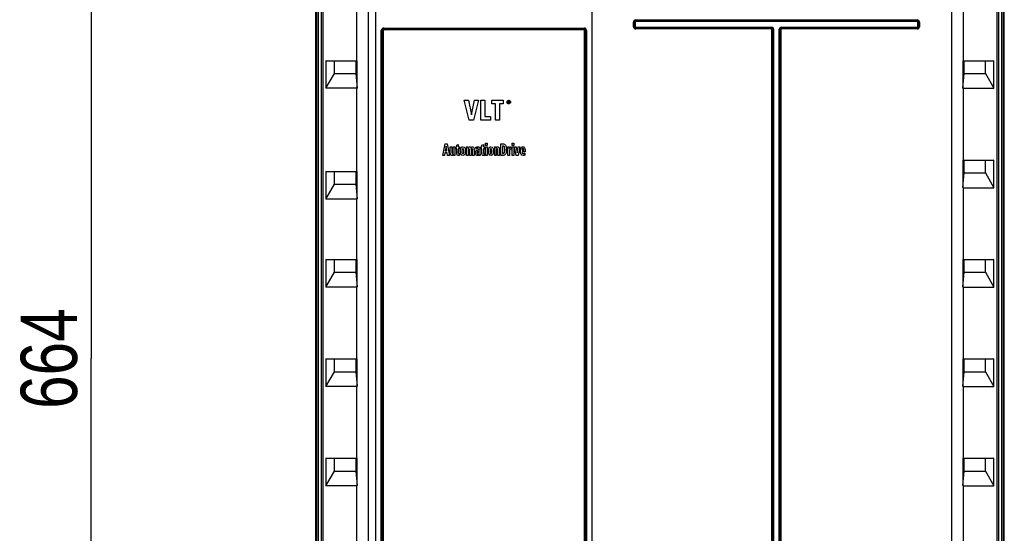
# Model space of a CAD drawing. Header units: inches. Extents: x 0 to 117, y 0 to 83.
# Tile 3 of 66: x 15 to 28, y 38 to 45. Entities that reach past the tile are written whole.
import ezdxf

# ---------------------------------------------------------------- set-up
doc = ezdxf.new("R2010")
doc.units = ezdxf.units.IN
doc.header["$LTSCALE"] = 6.431102
doc.header["$MEASUREMENT"] = 0
doc.layers.get('0').update_dxf_attribs({"linetype": 'CONTINUOUS'})
doc.styles.get("Standard").update_dxf_attribs({"font": 'txt', "width": 0.8})
doc.dimstyles.new('DIMSTYLE_2', dxfattribs={"dimtxt": 0.78125, "dimasz": 0.7, "dimexe": 0.18, "dimexo": 0.0625, "dimgap": 0.09, "dimtad": 1, "dimdec": 0, "dimzin": 4, "dimdsep": 46, "dimtxsty": 'STANDARD', "dimblk": '_FILLED', "dimblk1": '_FILLED', "dimblk2": '_FILLED', "dimcen": 0.09, "dimadec": 0, "dimazin": 0, "dimtfac": 1, "dimtdec": 0, "dimtofl": 0, "dimtmove": 0, "dimatfit": 3, "dimldrblk": '_FILLED', "dimfxl": 1, "dimtolj": 1, "dimtzin": 4, "dimarcsym": 0})

# ---------------------------------------------------------------- blocks, each defined once
blk = doc.blocks.new('_FILLED')
at = {"color": 0, "linetype": 'BYBLOCK'}
blk.add_solid([(0, 0), (-1, 0.143), (-1, -0.143)], dxfattribs=at)
blk = doc.blocks.new('*D10')
at = {"color": 7, "linetype": 'CONTINUOUS'}
for p, q in [((18.499, 53.366), (15.339, 53.366)), ((15.714, 53.366), (15.714, 40.289)), ((19.765, 53.366), (19.159, 53.366)), ((15.714, 27.212), (15.714, 40.289)), ((18.79, 27.212), (15.339, 27.212))]:
    blk.add_line(p, q, dxfattribs=at)
at = {"color": 7, "linetype": 'CONTINUOUS', "xscale": 0.7, "yscale": 0.7, "zscale": 0.7}
for p, rotation in [((15.714, 53.366), 90), ((15.714, 27.212), 270)]:
    blk.add_blockref('_FILLED', p, dxfattribs=dict(at, rotation=rotation))
at = {"color": 7, "linetype": 'CONTINUOUS', "insert": (14.738, 40.289), "char_height": 0.7812, "width": 1.875, "attachment_point": 2, "rotation": 90, "line_spacing_factor": 0.9}
blk.add_mtext('664', dxfattribs=at)

msp = doc.modelspace()

# ---------------------------------------------------------------- linework, layer by layer
at = {"color": 7, "linetype": 'CONTINUOUS'}
for p, q in [((18.827, 52.682), (18.827, 27.487)), ((28.374, 27.487), (28.374, 52.682)), ((19.554, 52.502), (19.554, 27.424)), ((27.646, 27.424), (27.646, 52.502)), ((19.663, 27.581), (19.663, 52.345)), ((22.656, 52.345), (22.656, 27.581)), ((18.842, 28.846), (18.842, 51.49)), ((18.862, 51.49), (18.862, 28.846)), ((18.906, 28.846), (18.906, 51.49)), ((18.926, 51.49), (18.926, 28.846)), ((28.275, 28.84), (28.275, 51.49)), ((28.295, 51.49), (28.295, 28.84)), ((28.339, 28.84), (28.339, 51.49)), ((28.358, 51.49), (28.358, 28.84)), ((19.398, 44.419), (19.398, 45.416)), ((27.803, 45.416), (27.803, 44.419)), ((23.232, 44.893), (23.232, 44.956)), ((23.256, 44.956), (23.232, 44.956)), ((23.243, 44.956), (23.243, 44.893)), ((23.256, 44.956), (23.256, 44.893)), ((23.264, 44.988), (23.264, 44.964)), ((23.264, 44.988), (27.165, 44.988)), ((27.165, 44.977), (23.264, 44.977)), ((27.165, 44.964), (23.264, 44.964)), ((27.165, 44.964), (27.165, 44.988)), ((27.173, 44.893), (27.173, 44.956)), ((27.197, 44.956), (27.173, 44.956)), ((27.186, 44.893), (27.186, 44.956)), ((27.197, 44.956), (27.197, 44.893)), ((19.737, 28.046), (19.737, 44.84)), ((19.763, 44.84), (19.737, 44.84)), ((19.75, 44.84), (19.75, 28.046)), ((19.763, 44.84), (19.763, 28.046)), ((19.771, 44.874), (22.548, 44.874)), ((22.547, 44.862), (19.772, 44.862)), ((22.546, 44.849), (19.773, 44.849)), ((22.556, 28.046), (22.556, 44.84)), ((22.582, 44.84), (22.556, 44.84)), ((22.569, 28.046), (22.569, 44.84)), ((22.582, 44.84), (22.582, 28.046)), ((23.232, 44.893), (23.256, 44.893)), ((23.264, 44.885), (23.264, 44.862)), ((23.264, 44.885), (25.148, 44.885)), ((23.264, 44.873), (25.148, 44.873)), ((25.148, 44.862), (23.264, 44.862)), ((25.148, 44.862), (25.148, 44.885)), ((25.152, 28.047), (25.152, 44.858)), ((25.175, 44.858), (25.152, 44.858)), ((25.163, 44.858), (25.163, 28.047)), ((25.175, 44.858), (25.175, 28.047)), ((25.254, 28.047), (25.254, 44.858)), ((25.278, 44.858), (25.254, 44.858)), ((25.267, 28.047), (25.267, 44.858)), ((25.278, 44.858), (25.278, 28.047)), ((25.282, 44.885), (25.282, 44.862)), ((25.282, 44.885), (27.165, 44.885)), ((25.282, 44.873), (27.165, 44.873)), ((27.165, 44.862), (25.282, 44.862)), ((27.165, 44.862), (27.165, 44.885)), ((27.173, 44.893), (27.197, 44.893)), ((18.97, 44.419), (18.97, 44.038)), ((18.97, 44.419), (19.398, 44.419)), ((19.086, 44.417), (18.97, 44.419)), ((19.086, 44.242), (19.086, 44.417)), ((19.382, 44.417), (19.086, 44.417)), ((19.402, 44.419), (19.382, 44.417)), ((19.382, 44.417), (19.382, 44.242)), ((19.398, 44.419), (19.402, 44.419)), ((19.402, 44.04), (19.402, 44.419)), ((27.799, 44.419), (27.799, 44.04)), ((27.819, 44.417), (27.799, 44.419)), ((27.799, 44.419), (27.802, 44.419)), ((27.803, 44.419), (28.231, 44.419)), ((27.819, 44.242), (27.819, 44.417)), ((28.114, 44.417), (27.819, 44.417)), ((28.231, 44.419), (28.114, 44.417)), ((28.114, 44.242), (28.114, 44.417)), ((28.231, 44.038), (28.231, 44.419)), ((18.97, 44.038), (19.086, 44.242)), ((19.086, 44.242), (19.382, 44.242)), ((19.382, 44.242), (19.402, 44.04)), ((27.799, 44.04), (27.819, 44.242)), ((27.819, 44.242), (28.114, 44.242)), ((28.114, 44.242), (28.231, 44.038)), ((19.398, 44.038), (18.97, 44.038)), ((19.398, 42.884), (19.398, 44.038)), ((27.803, 44.038), (28.231, 44.038)), ((27.803, 44.038), (27.803, 43.041)), ((20.956, 43.597), (20.887, 43.872)), ((20.887, 43.872), (20.946, 43.872)), ((20.946, 43.872), (20.987, 43.671)), ((20.987, 43.671), (21.03, 43.872)), ((21.086, 43.872), (21.015, 43.597)), ((21.03, 43.872), (21.086, 43.872)), ((21.118, 43.597), (21.118, 43.872)), ((21.118, 43.872), (21.173, 43.872)), ((21.173, 43.872), (21.173, 43.646)), ((21.268, 43.822), (21.268, 43.872)), ((21.268, 43.872), (21.425, 43.872)), ((21.319, 43.822), (21.268, 43.822)), ((21.319, 43.597), (21.319, 43.822)), ((21.374, 43.822), (21.374, 43.597)), ((21.425, 43.822), (21.374, 43.822)), ((21.425, 43.872), (21.425, 43.822)), ((21.495, 43.835), (21.495, 43.861)), ((21.495, 43.861), (21.504, 43.861)), ((21.499, 43.835), (21.495, 43.835)), ((21.499, 43.857), (21.499, 43.849)), ((21.504, 43.857), (21.499, 43.857)), ((21.499, 43.849), (21.504, 43.849)), ((21.499, 43.845), (21.499, 43.835)), ((21.503, 43.845), (21.499, 43.845)), ((21.507, 43.835), (21.503, 43.845)), ((21.512, 43.835), (21.507, 43.835)), ((21.508, 43.846), (21.512, 43.835)), ((21.015, 43.597), (20.956, 43.597)), ((21.25, 43.597), (21.118, 43.597)), ((21.173, 43.646), (21.25, 43.646)), ((21.25, 43.646), (21.25, 43.597)), ((21.374, 43.597), (21.319, 43.597)), ((21.182, 43.246), (21.182, 43.278)), ((21.182, 43.278), (21.205, 43.278)), ((21.205, 43.278), (21.205, 43.246)), ((21.55, 43.246), (21.55, 43.278)), ((21.55, 43.278), (21.573, 43.278)), ((21.573, 43.278), (21.573, 43.246)), ((20.589, 43.108), (20.622, 43.266)), ((20.618, 43.143), (20.612, 43.108)), ((20.65, 43.143), (20.618, 43.143)), ((20.622, 43.266), (20.648, 43.266)), ((20.635, 43.236), (20.623, 43.17)), ((20.623, 43.17), (20.645, 43.17)), ((20.645, 43.17), (20.635, 43.236)), ((20.648, 43.266), (20.681, 43.108)), ((20.656, 43.108), (20.65, 43.143)), ((20.693, 43.149), (20.693, 43.226)), ((20.693, 43.226), (20.715, 43.226)), ((20.715, 43.226), (20.715, 43.153)), ((20.735, 43.16), (20.735, 43.226)), ((20.735, 43.226), (20.758, 43.226)), ((20.758, 43.226), (20.758, 43.133)), ((20.77, 43.201), (20.77, 43.226)), ((20.77, 43.226), (20.782, 43.226)), ((20.782, 43.201), (20.77, 43.201)), ((20.782, 43.25), (20.805, 43.261)), ((20.782, 43.226), (20.782, 43.25)), ((20.782, 43.141), (20.782, 43.201)), ((20.805, 43.261), (20.805, 43.226)), ((20.805, 43.226), (20.819, 43.226)), ((20.805, 43.201), (20.805, 43.147)), ((20.819, 43.201), (20.805, 43.201)), ((20.819, 43.226), (20.819, 43.201)), ((20.82, 43.135), (20.82, 43.11)), ((20.917, 43.226), (20.939, 43.226)), ((20.918, 43.108), (20.918, 43.201)), ((20.94, 43.174), (20.94, 43.108)), ((20.96, 43.108), (20.96, 43.181)), ((20.983, 43.183), (20.983, 43.108)), ((21.002, 43.108), (21.002, 43.181)), ((21.025, 43.185), (21.025, 43.108)), ((21.041, 43.135), (21.04, 43.142)), ((21.049, 43.22), (21.054, 43.223)), ((21.05, 43.194), (21.049, 43.22)), ((21.054, 43.223), (21.06, 43.225)), ((21.066, 43.204), (21.061, 43.203)), ((21.071, 43.204), (21.066, 43.204)), ((21.074, 43.204), (21.071, 43.204)), ((21.085, 43.165), (21.077, 43.165)), ((21.078, 43.182), (21.085, 43.182)), ((21.085, 43.158), (21.085, 43.165)), ((21.105, 43.196), (21.105, 43.188)), ((21.105, 43.184), (21.105, 43.141)), ((21.118, 43.201), (21.118, 43.226)), ((21.118, 43.226), (21.131, 43.226)), ((21.13, 43.201), (21.118, 43.201)), ((21.13, 43.141), (21.13, 43.201)), ((21.131, 43.25), (21.153, 43.261)), ((21.131, 43.226), (21.131, 43.25)), ((21.153, 43.261), (21.153, 43.226)), ((21.153, 43.226), (21.168, 43.226)), ((21.153, 43.201), (21.153, 43.147)), ((21.168, 43.201), (21.153, 43.201)), ((21.168, 43.226), (21.168, 43.201)), ((21.168, 43.135), (21.168, 43.11)), ((21.205, 43.246), (21.182, 43.246)), ((21.182, 43.108), (21.182, 43.226)), ((21.182, 43.226), (21.205, 43.226)), ((21.205, 43.226), (21.205, 43.108)), ((21.308, 43.226), (21.33, 43.226)), ((21.309, 43.108), (21.309, 43.201)), ((21.331, 43.174), (21.331, 43.108)), ((21.352, 43.108), (21.352, 43.181)), ((21.374, 43.185), (21.374, 43.108)), ((21.393, 43.108), (21.393, 43.266)), ((21.393, 43.266), (21.429, 43.266)), ((21.417, 43.238), (21.417, 43.136)), ((21.423, 43.238), (21.417, 43.238)), ((21.417, 43.136), (21.424, 43.136)), ((21.491, 43.226), (21.511, 43.226)), ((21.491, 43.213), (21.491, 43.226)), ((21.491, 43.108), (21.491, 43.201)), ((21.511, 43.226), (21.512, 43.205)), ((21.512, 43.205), (21.516, 43.214)), ((21.514, 43.161), (21.514, 43.108)), ((21.533, 43.228), (21.537, 43.228)), ((21.537, 43.228), (21.537, 43.195)), ((21.573, 43.246), (21.55, 43.246)), ((21.55, 43.108), (21.55, 43.226)), ((21.55, 43.226), (21.573, 43.226)), ((21.573, 43.226), (21.573, 43.108)), ((21.607, 43.108), (21.583, 43.226)), ((21.583, 43.226), (21.607, 43.226)), ((21.607, 43.226), (21.621, 43.142)), ((21.621, 43.142), (21.635, 43.226)), ((21.657, 43.226), (21.634, 43.108)), ((21.635, 43.226), (21.657, 43.226)), ((21.688, 43.184), (21.688, 43.177)), ((21.688, 43.177), (21.712, 43.177)), ((21.732, 43.158), (21.688, 43.158)), ((21.728, 43.14), (21.728, 43.113)), ((21.732, 43.166), (21.732, 43.158)), ((20.612, 43.108), (20.589, 43.108)), ((20.681, 43.108), (20.656, 43.108)), ((20.759, 43.108), (20.737, 43.108)), ((20.758, 43.133), (20.758, 43.113)), ((20.758, 43.113), (20.759, 43.108)), ((20.811, 43.107), (20.804, 43.107)), ((20.94, 43.108), (20.918, 43.108)), ((20.983, 43.108), (20.96, 43.108)), ((21.025, 43.108), (21.002, 43.108)), ((21.085, 43.108), (21.085, 43.125)), ((21.106, 43.108), (21.085, 43.108)), ((21.205, 43.108), (21.182, 43.108)), ((21.331, 43.108), (21.309, 43.108)), ((21.374, 43.108), (21.352, 43.108)), ((21.426, 43.108), (21.393, 43.108)), ((21.514, 43.108), (21.491, 43.108)), ((21.573, 43.108), (21.55, 43.108)), ((21.634, 43.108), (21.607, 43.108)), ((27.819, 43.039), (27.799, 43.041)), ((27.799, 43.041), (27.799, 42.662)), ((27.799, 43.041), (27.802, 43.041)), ((27.803, 43.041), (28.231, 43.041)), ((28.114, 43.039), (27.819, 43.039)), ((27.819, 42.864), (27.819, 43.039)), ((28.231, 43.041), (28.114, 43.039)), ((28.114, 42.864), (28.114, 43.039)), ((28.231, 42.66), (28.231, 43.041)), ((18.97, 42.884), (18.97, 42.502)), ((18.97, 42.884), (19.398, 42.884)), ((19.086, 42.882), (18.97, 42.884)), ((19.086, 42.707), (19.086, 42.882)), ((19.382, 42.882), (19.086, 42.882)), ((19.402, 42.884), (19.382, 42.882)), ((19.382, 42.882), (19.382, 42.707)), ((19.398, 42.884), (19.402, 42.884)), ((19.402, 42.504), (19.402, 42.884)), ((27.799, 42.662), (27.819, 42.864)), ((27.819, 42.864), (28.114, 42.864)), ((28.114, 42.864), (28.231, 42.66)), ((18.97, 42.502), (19.086, 42.707)), ((19.086, 42.707), (19.382, 42.707)), ((19.382, 42.707), (19.402, 42.504)), ((27.803, 42.66), (28.231, 42.66)), ((27.803, 42.66), (27.803, 41.663)), ((19.398, 42.502), (18.97, 42.502)), ((19.398, 41.663), (19.398, 42.502)), ((18.97, 41.663), (18.97, 41.282)), ((18.97, 41.663), (19.398, 41.663)), ((19.086, 41.661), (18.97, 41.663)), ((19.086, 41.486), (19.086, 41.661)), ((19.382, 41.661), (19.086, 41.661)), ((19.402, 41.663), (19.382, 41.661)), ((19.382, 41.661), (19.382, 41.486)), ((19.398, 41.663), (19.402, 41.663)), ((19.402, 41.284), (19.402, 41.663)), ((27.819, 41.661), (27.799, 41.663)), ((27.799, 41.663), (27.799, 41.284)), ((27.799, 41.663), (27.802, 41.663)), ((27.803, 41.663), (28.231, 41.663)), ((28.114, 41.661), (27.819, 41.661)), ((27.819, 41.486), (27.819, 41.661)), ((28.231, 41.663), (28.114, 41.661)), ((28.114, 41.486), (28.114, 41.661)), ((28.231, 41.282), (28.231, 41.663)), ((18.97, 41.282), (19.086, 41.486)), ((19.086, 41.486), (19.382, 41.486)), ((19.382, 41.486), (19.402, 41.284)), ((27.799, 41.284), (27.819, 41.486)), ((27.819, 41.486), (28.114, 41.486)), ((28.114, 41.486), (28.231, 41.282)), ((19.398, 41.282), (18.97, 41.282)), ((19.398, 40.285), (19.398, 41.282)), ((27.803, 41.282), (28.231, 41.282)), ((27.803, 41.282), (27.803, 40.285)), ((18.97, 40.285), (18.97, 39.904)), ((18.97, 40.285), (19.398, 40.285)), ((19.086, 40.283), (18.97, 40.285)), ((19.086, 40.108), (19.086, 40.283)), ((19.382, 40.283), (19.086, 40.283)), ((19.402, 40.285), (19.382, 40.283)), ((19.382, 40.283), (19.382, 40.108)), ((19.398, 40.285), (19.402, 40.285)), ((19.402, 39.906), (19.402, 40.285)), ((27.819, 40.283), (27.799, 40.285)), ((27.799, 40.285), (27.799, 39.906)), ((27.799, 40.285), (27.802, 40.285)), ((27.803, 40.285), (28.231, 40.285)), ((28.114, 40.283), (27.819, 40.283)), ((27.819, 40.108), (27.819, 40.283)), ((28.231, 40.285), (28.114, 40.283)), ((28.114, 40.108), (28.114, 40.283)), ((28.231, 39.904), (28.231, 40.285)), ((18.97, 39.904), (19.086, 40.108)), ((19.086, 40.108), (19.382, 40.108)), ((19.382, 40.108), (19.402, 39.906)), ((27.799, 39.906), (27.819, 40.108)), ((27.819, 40.108), (28.114, 40.108)), ((28.114, 40.108), (28.231, 39.904)), ((19.398, 39.904), (18.97, 39.904)), ((19.398, 38.908), (19.398, 39.904)), ((27.803, 39.904), (28.231, 39.904)), ((27.803, 39.904), (27.803, 38.908)), ((18.97, 38.908), (18.97, 38.526)), ((18.97, 38.908), (19.398, 38.908)), ((19.086, 38.905), (18.97, 38.908)), ((19.086, 38.73), (19.086, 38.905)), ((19.382, 38.905), (19.086, 38.905)), ((19.402, 38.908), (19.382, 38.905)), ((19.382, 38.905), (19.382, 38.73)), ((19.398, 38.908), (19.402, 38.907)), ((19.402, 38.528), (19.402, 38.908)), ((27.819, 38.905), (27.799, 38.908)), ((27.799, 38.908), (27.799, 38.528)), ((27.799, 38.908), (27.802, 38.908)), ((27.803, 38.908), (28.231, 38.908)), ((28.114, 38.905), (27.819, 38.905)), ((27.819, 38.73), (27.819, 38.905)), ((28.231, 38.908), (28.114, 38.905)), ((28.114, 38.73), (28.114, 38.905)), ((28.231, 38.526), (28.231, 38.908)), ((18.97, 38.526), (19.086, 38.73)), ((19.086, 38.73), (19.382, 38.73)), ((19.382, 38.73), (19.402, 38.528)), ((27.799, 38.528), (27.819, 38.73)), ((27.819, 38.73), (28.114, 38.73)), ((28.114, 38.73), (28.231, 38.526)), ((19.398, 38.526), (18.97, 38.526)), ((19.398, 37.53), (19.398, 38.526)), ((27.803, 38.526), (28.231, 38.526)), ((27.803, 38.526), (27.803, 37.53))]:
    msp.add_line(p, q, dxfattribs=at)
for points in [[(25.148, 44.862), (25.148, 44.862), (25.149, 44.862), (25.15, 44.861), (25.15, 44.861), (25.151, 44.86), (25.151, 44.86), (25.151, 44.859), (25.152, 44.859), (25.152, 44.858)], [(25.278, 44.858), (25.278, 44.859), (25.278, 44.859), (25.278, 44.86), (25.278, 44.86), (25.279, 44.861), (25.279, 44.861), (25.28, 44.862), (25.281, 44.862), (25.282, 44.862)]]:
    msp.add_lwpolyline(points, dxfattribs=at)
for centre, radius, start, end in [((23.264, 44.956), 0.0315, 89.995, 180.005), ((23.264, 44.956), 0.0205, 90, 180), ((23.264, 44.956), 0.00787, 89.9801, 180.0218), ((27.165, 44.956), 0.0315, 359.995, 90.005), ((27.165, 44.956), 0.0205, 0, 90), ((27.165, 44.956), 0.00787, 359.979, 90.021), ((22.547, 44.84), 0.0218, 359.9972, 89.9958), ((23.264, 44.893), 0.0315, 179.995, 270.005), ((23.264, 44.893), 0.0205, 180, 270), ((23.264, 44.893), 0.00787, 179.9801, 270.0218), ((25.148, 44.858), 0.0276, 359.9996, 90.0004), ((25.148, 44.858), 0.015, 0, 90), ((25.282, 44.858), 0.0276, 89.9996, 180.0004), ((25.282, 44.858), 0.015, 90, 180), ((27.165, 44.893), 0.0315, 269.995, 0.005), ((27.165, 44.893), 0.0205, 270, 360), ((27.165, 44.893), 0.00787, 269.9801, 0.0218), ((20.876, 43.141), 0.0938, 179.9293, 183.2849), ((20.978, 43.168), 0.146, 177.7715, 180.0241), ((20.982, 43.167), 0.15, 179.977, 182.1916), ((20.92, 43.173), 0.0881, 166.3823, 169.6296), ((20.892, 43.183), 0.0583, 150.9487, 154.0953), ((20.757, 43.168), 0.147, 359.9765, 2.2228), ((20.899, 43.185), 0.126, 359.9332, 3.3528), ((20.982, 43.184), 0.123, 359.9752, 1.8961), ((21.224, 43.141), 0.0938, 179.9293, 183.2848), ((21.372, 43.167), 0.15, 179.977, 182.1916), ((21.147, 43.168), 0.147, 359.9765, 2.2228), ((21.235, 43.186), 0.239, 1.1392, 2.3845), ((21.208, 43.186), 0.266, 359.9899, 1.1401), ((21.262, 43.186), 0.212, 358.3329, 0.0175), ((21.288, 43.185), 0.186, 356.4865, 358.3348), ((20.902, 43.202), 0.589, 359.9446, 1.0695), ((21.646, 43.161), 0.132, 174.3976, 180.011), ((21.421, 43.156), 0.0481, 322.9725, 327.9035)]:
    msp.add_arc(centre, radius, start, end, dxfattribs=at)
for centre, major_axis, start_param, end_param in [((19.554, 44.31), (0.157, 0.273), -3.111164, -2.98512), ((27.646, 44.31), (-0.157, 0.273), -3.298065, -3.172022), ((27.646, 42.932), (-0.157, 0.273), -3.298065, -3.172022), ((19.554, 42.775), (0.157, 0.273), -3.111164, -2.98512), ((19.554, 41.554), (0.157, 0.273), -3.111164, -2.98512), ((27.646, 41.554), (-0.157, 0.273), -3.298065, -3.172022), ((19.554, 40.177), (0.157, 0.273), -3.111164, -2.98512), ((27.646, 40.177), (-0.157, 0.273), -3.298065, -3.172022), ((19.554, 38.799), (0.157, 0.273), -3.111164, -2.98512), ((27.646, 38.799), (-0.157, 0.273), -3.298065, -3.172022)]:
    msp.add_ellipse(centre, major_axis=major_axis, ratio=0.052919, start_param=start_param, end_param=end_param, dxfattribs=at)
for points, knots in [([(19.771, 44.874), (19.763, 44.874), (19.745, 44.867), (19.737, 44.848), (19.737, 44.84)], [0, 0, 0, 0, 0.498669, 1, 1, 1, 1]), ([(19.772, 44.862), (19.767, 44.862), (19.755, 44.857), (19.75, 44.845), (19.75, 44.84)], [0, 0, 0, 0, 0.498464, 1, 1, 1, 1]), ([(19.773, 44.849), (19.771, 44.849), (19.766, 44.849), (19.765, 44.843), (19.766, 44.842)], [0, 0, 0, 0, 0.542348, 1, 1, 1, 1]), ([(22.582, 44.84), (22.582, 44.848), (22.574, 44.867), (22.556, 44.874), (22.548, 44.874)], [0, 0, 0, 0, 0.501295, 1, 1, 1, 1]), ([(22.556, 44.84), (22.556, 44.842), (22.556, 44.847), (22.55, 44.848), (22.548, 44.847)], [0, 0, 0, 0, 0.543733, 1, 1, 1, 1])]:
    msp.add_open_spline(points, degree=3, knots=knots, dxfattribs=at)
for points in [[(19.772, 44.862), (19.772, 44.865), (19.771, 44.869), (19.772, 44.873)], [(19.772, 44.862), (19.773, 44.858), (19.773, 44.854), (19.773, 44.85)], [(22.547, 44.862), (22.546, 44.858), (22.546, 44.854), (22.546, 44.85)], [(22.547, 44.862), (22.547, 44.865), (22.547, 44.869), (22.548, 44.872)], [(21.479, 43.847), (21.479, 43.854), (21.481, 43.86), (21.486, 43.865)], [(21.486, 43.829), (21.481, 43.834), (21.479, 43.84), (21.479, 43.847)], [(21.488, 43.862), (21.484, 43.858), (21.482, 43.853), (21.482, 43.847)], [(21.482, 43.847), (21.482, 43.841), (21.484, 43.836), (21.488, 43.832)], [(21.486, 43.865), (21.491, 43.869), (21.496, 43.872), (21.503, 43.872)], [(21.503, 43.822), (21.496, 43.822), (21.491, 43.825), (21.486, 43.829)], [(21.503, 43.868), (21.497, 43.868), (21.493, 43.866), (21.488, 43.862)], [(21.488, 43.832), (21.491, 43.83), (21.493, 43.828), (21.496, 43.827)], [(21.496, 43.827), (21.498, 43.826), (21.501, 43.826), (21.503, 43.826)], [(21.503, 43.872), (21.51, 43.872), (21.516, 43.869), (21.521, 43.864)], [(21.514, 43.865), (21.511, 43.867), (21.507, 43.868), (21.503, 43.868)], [(21.503, 43.826), (21.509, 43.826), (21.514, 43.828), (21.518, 43.832)], [(21.512, 43.824), (21.509, 43.823), (21.506, 43.822), (21.503, 43.822)], [(21.504, 43.861), (21.509, 43.861), (21.512, 43.858), (21.512, 43.853)], [(21.508, 43.853), (21.508, 43.856), (21.507, 43.857), (21.504, 43.857)], [(21.504, 43.849), (21.507, 43.849), (21.508, 43.851), (21.508, 43.853)], [(21.512, 43.853), (21.512, 43.85), (21.51, 43.848), (21.508, 43.846)], [(21.521, 43.83), (21.518, 43.827), (21.515, 43.825), (21.512, 43.824)], [(21.518, 43.862), (21.517, 43.863), (21.516, 43.864), (21.514, 43.865)], [(21.524, 43.847), (21.524, 43.853), (21.522, 43.858), (21.518, 43.862)], [(21.518, 43.832), (21.522, 43.836), (21.524, 43.841), (21.524, 43.847)], [(21.521, 43.864), (21.523, 43.862), (21.524, 43.86), (21.526, 43.857)], [(21.528, 43.847), (21.528, 43.84), (21.525, 43.834), (21.521, 43.83)], [(21.526, 43.857), (21.527, 43.854), (21.528, 43.851), (21.528, 43.847)], [(20.693, 43.138), (20.693, 43.141), (20.693, 43.145), (20.693, 43.149)], [(20.697, 43.119), (20.695, 43.124), (20.694, 43.131), (20.693, 43.138)], [(20.715, 43.153), (20.715, 43.146), (20.716, 43.141), (20.718, 43.139)], [(20.718, 43.139), (20.72, 43.136), (20.722, 43.135), (20.725, 43.135)], [(20.725, 43.135), (20.729, 43.135), (20.731, 43.137), (20.733, 43.142)], [(20.733, 43.142), (20.735, 43.146), (20.735, 43.152), (20.735, 43.16)], [(20.789, 43.114), (20.785, 43.119), (20.783, 43.126), (20.782, 43.136)], [(20.805, 43.147), (20.805, 43.143), (20.805, 43.141), (20.806, 43.138)], [(20.806, 43.138), (20.806, 43.137), (20.806, 43.136), (20.807, 43.135)], [(20.807, 43.135), (20.808, 43.133), (20.81, 43.132), (20.812, 43.132)], [(20.812, 43.132), (20.815, 43.132), (20.818, 43.133), (20.82, 43.135)], [(20.832, 43.173), (20.832, 43.179), (20.833, 43.184), (20.833, 43.189)], [(20.836, 43.136), (20.833, 43.143), (20.832, 43.152), (20.832, 43.162)], [(20.834, 43.194), (20.836, 43.199), (20.837, 43.204), (20.839, 43.208)], [(20.841, 43.124), (20.839, 43.127), (20.837, 43.131), (20.836, 43.136)], [(20.841, 43.211), (20.843, 43.215), (20.845, 43.218), (20.848, 43.22)], [(20.848, 43.22), (20.853, 43.225), (20.86, 43.227), (20.868, 43.227)], [(20.868, 43.203), (20.859, 43.203), (20.855, 43.191), (20.855, 43.167)], [(20.855, 43.167), (20.855, 43.156), (20.856, 43.147), (20.858, 43.14)], [(20.858, 43.14), (20.861, 43.134), (20.864, 43.131), (20.868, 43.131)], [(20.868, 43.227), (20.88, 43.227), (20.889, 43.222), (20.895, 43.211)], [(20.88, 43.167), (20.88, 43.191), (20.876, 43.203), (20.868, 43.203)], [(20.868, 43.131), (20.872, 43.131), (20.875, 43.134), (20.877, 43.14)], [(20.877, 43.14), (20.879, 43.147), (20.88, 43.156), (20.88, 43.167)], [(20.895, 43.211), (20.897, 43.207), (20.898, 43.203), (20.9, 43.199)], [(20.904, 43.167), (20.904, 43.149), (20.901, 43.135), (20.895, 43.124)], [(20.9, 43.199), (20.902, 43.191), (20.903, 43.183), (20.904, 43.173)], [(20.918, 43.201), (20.918, 43.212), (20.918, 43.22), (20.917, 43.226)], [(20.939, 43.226), (20.939, 43.221), (20.939, 43.214), (20.939, 43.206)], [(20.939, 43.206), (20.941, 43.213), (20.944, 43.218), (20.947, 43.222)], [(20.943, 43.192), (20.941, 43.188), (20.94, 43.182), (20.94, 43.174)], [(20.951, 43.199), (20.947, 43.199), (20.945, 43.197), (20.943, 43.192)], [(20.947, 43.222), (20.951, 43.226), (20.955, 43.228), (20.961, 43.228)], [(20.957, 43.196), (20.956, 43.198), (20.954, 43.199), (20.951, 43.199)], [(20.96, 43.181), (20.96, 43.188), (20.959, 43.193), (20.957, 43.196)], [(20.961, 43.228), (20.967, 43.228), (20.971, 43.226), (20.975, 43.222)], [(20.975, 43.222), (20.978, 43.219), (20.98, 43.214), (20.982, 43.208)], [(20.982, 43.208), (20.983, 43.214), (20.986, 43.219), (20.989, 43.222)], [(20.985, 43.195), (20.984, 43.191), (20.983, 43.187), (20.983, 43.183)], [(20.993, 43.199), (20.989, 43.199), (20.987, 43.197), (20.985, 43.195)], [(20.989, 43.222), (20.992, 43.226), (20.997, 43.227), (21.003, 43.227)], [(21, 43.195), (20.998, 43.198), (20.996, 43.199), (20.993, 43.199)], [(21.002, 43.181), (21.002, 43.187), (21.001, 43.192), (21, 43.195)], [(21.003, 43.227), (21.011, 43.227), (21.017, 43.223), (21.02, 43.215)], [(21.02, 43.215), (21.023, 43.209), (21.024, 43.201), (21.025, 43.193)], [(21.04, 43.142), (21.041, 43.152), (21.042, 43.16), (21.045, 43.165)], [(21.047, 43.116), (21.043, 43.121), (21.041, 43.128), (21.041, 43.135)], [(21.045, 43.165), (21.048, 43.17), (21.052, 43.174), (21.056, 43.177)], [(21.056, 43.199), (21.054, 43.198), (21.052, 43.196), (21.05, 43.194)], [(21.061, 43.203), (21.06, 43.202), (21.058, 43.201), (21.056, 43.199)], [(21.056, 43.177), (21.06, 43.179), (21.065, 43.18), (21.069, 43.181)], [(21.06, 43.225), (21.064, 43.227), (21.069, 43.227), (21.073, 43.228)], [(21.064, 43.156), (21.062, 43.153), (21.061, 43.149), (21.061, 43.144)], [(21.061, 43.144), (21.061, 43.141), (21.062, 43.138), (21.063, 43.136)], [(21.063, 43.136), (21.063, 43.134), (21.064, 43.132), (21.066, 43.131)], [(21.07, 43.162), (21.067, 43.161), (21.065, 43.159), (21.064, 43.156)], [(21.069, 43.181), (21.073, 43.181), (21.076, 43.182), (21.078, 43.182)], [(21.077, 43.165), (21.075, 43.164), (21.072, 43.164), (21.07, 43.162)], [(21.073, 43.228), (21.08, 43.228), (21.085, 43.227), (21.089, 43.225)], [(21.079, 43.202), (21.077, 43.203), (21.076, 43.204), (21.074, 43.204)], [(21.083, 43.195), (21.082, 43.198), (21.081, 43.2), (21.079, 43.202)], [(21.079, 43.133), (21.08, 43.135), (21.082, 43.138), (21.083, 43.142)], [(21.085, 43.182), (21.085, 43.187), (21.084, 43.192), (21.083, 43.195)], [(21.083, 43.142), (21.084, 43.146), (21.085, 43.151), (21.085, 43.158)], [(21.089, 43.225), (21.094, 43.223), (21.097, 43.22), (21.099, 43.216)], [(21.099, 43.216), (21.102, 43.211), (21.104, 43.204), (21.105, 43.196)], [(21.105, 43.141), (21.105, 43.126), (21.106, 43.115), (21.106, 43.108)], [(21.137, 43.114), (21.133, 43.119), (21.131, 43.126), (21.13, 43.136)], [(21.153, 43.147), (21.153, 43.141), (21.154, 43.137), (21.155, 43.135)], [(21.155, 43.135), (21.157, 43.133), (21.158, 43.132), (21.161, 43.132)], [(21.161, 43.132), (21.163, 43.132), (21.166, 43.133), (21.168, 43.135)], [(21.221, 43.167), (21.221, 43.185), (21.224, 43.2), (21.231, 43.211)], [(21.225, 43.136), (21.223, 43.143), (21.222, 43.152), (21.221, 43.162)], [(21.231, 43.124), (21.228, 43.127), (21.227, 43.131), (21.225, 43.136)], [(21.231, 43.211), (21.232, 43.213), (21.233, 43.215), (21.234, 43.216)], [(21.234, 43.216), (21.24, 43.224), (21.248, 43.227), (21.257, 43.227)], [(21.257, 43.203), (21.249, 43.203), (21.245, 43.191), (21.245, 43.167)], [(21.245, 43.167), (21.245, 43.156), (21.246, 43.147), (21.248, 43.14)], [(21.248, 43.14), (21.25, 43.134), (21.253, 43.131), (21.257, 43.131)], [(21.257, 43.227), (21.269, 43.227), (21.278, 43.222), (21.284, 43.211)], [(21.27, 43.167), (21.27, 43.191), (21.266, 43.203), (21.257, 43.203)], [(21.257, 43.131), (21.262, 43.131), (21.265, 43.134), (21.267, 43.14)], [(21.267, 43.14), (21.269, 43.147), (21.27, 43.156), (21.27, 43.167)], [(21.284, 43.211), (21.286, 43.207), (21.288, 43.203), (21.29, 43.199)], [(21.294, 43.167), (21.294, 43.149), (21.291, 43.135), (21.284, 43.124)], [(21.29, 43.199), (21.292, 43.191), (21.293, 43.183), (21.293, 43.173)], [(21.309, 43.201), (21.309, 43.212), (21.309, 43.22), (21.308, 43.226)], [(21.33, 43.226), (21.33, 43.221), (21.33, 43.214), (21.33, 43.206)], [(21.33, 43.206), (21.332, 43.213), (21.335, 43.218), (21.338, 43.222)], [(21.334, 43.192), (21.332, 43.188), (21.331, 43.182), (21.331, 43.174)], [(21.342, 43.199), (21.338, 43.199), (21.336, 43.197), (21.334, 43.192)], [(21.338, 43.222), (21.342, 43.226), (21.346, 43.228), (21.352, 43.228)], [(21.349, 43.196), (21.347, 43.198), (21.345, 43.199), (21.342, 43.199)], [(21.352, 43.181), (21.352, 43.188), (21.351, 43.193), (21.349, 43.196)], [(21.352, 43.228), (21.361, 43.227), (21.366, 43.223), (21.37, 43.215)], [(21.37, 43.215), (21.373, 43.207), (21.374, 43.197), (21.374, 43.185)], [(21.449, 43.186), (21.45, 43.22), (21.441, 43.238), (21.423, 43.238)], [(21.424, 43.136), (21.433, 43.136), (21.44, 43.141), (21.443, 43.15)], [(21.429, 43.266), (21.441, 43.266), (21.451, 43.26), (21.46, 43.248)], [(21.443, 43.15), (21.447, 43.159), (21.449, 43.171), (21.449, 43.186)], [(21.46, 43.248), (21.468, 43.238), (21.473, 43.22), (21.474, 43.196)], [(21.474, 43.173), (21.472, 43.155), (21.469, 43.14), (21.462, 43.13)], [(21.517, 43.185), (21.516, 43.181), (21.515, 43.178), (21.515, 43.174)], [(21.516, 43.214), (21.517, 43.217), (21.518, 43.219), (21.52, 43.221)], [(21.521, 43.193), (21.519, 43.191), (21.518, 43.188), (21.517, 43.185)], [(21.52, 43.221), (21.521, 43.223), (21.523, 43.225), (21.525, 43.226)], [(21.529, 43.196), (21.526, 43.196), (21.523, 43.195), (21.521, 43.193)], [(21.525, 43.226), (21.527, 43.227), (21.53, 43.228), (21.533, 43.228)], [(21.537, 43.195), (21.534, 43.196), (21.532, 43.196), (21.529, 43.196)], [(21.666, 43.167), (21.666, 43.184), (21.669, 43.198), (21.675, 43.21)], [(21.675, 43.124), (21.669, 43.135), (21.666, 43.149), (21.666, 43.167)], [(21.675, 43.21), (21.678, 43.216), (21.681, 43.22), (21.685, 43.223)], [(21.685, 43.223), (21.69, 43.226), (21.694, 43.227), (21.7, 43.228)], [(21.69, 43.194), (21.689, 43.191), (21.688, 43.187), (21.688, 43.184)], [(21.688, 43.158), (21.688, 43.15), (21.69, 43.144), (21.692, 43.139)], [(21.693, 43.202), (21.691, 43.2), (21.69, 43.197), (21.69, 43.194)], [(21.692, 43.139), (21.696, 43.134), (21.7, 43.131), (21.707, 43.131)], [(21.7, 43.206), (21.697, 43.206), (21.695, 43.205), (21.693, 43.202)], [(21.7, 43.228), (21.702, 43.228), (21.704, 43.227), (21.708, 43.227)], [(21.709, 43.197), (21.708, 43.203), (21.704, 43.206), (21.7, 43.206)], [(21.708, 43.227), (21.711, 43.226), (21.715, 43.224), (21.719, 43.22)], [(21.712, 43.177), (21.712, 43.185), (21.711, 43.191), (21.709, 43.197)], [(21.718, 43.134), (21.722, 43.136), (21.725, 43.138), (21.728, 43.14)], [(21.719, 43.22), (21.722, 43.216), (21.726, 43.21), (21.728, 43.202)], [(21.728, 43.202), (21.731, 43.193), (21.732, 43.181), (21.732, 43.166)], [(20.715, 43.107), (20.707, 43.107), (20.701, 43.111), (20.697, 43.119)], [(20.729, 43.112), (20.726, 43.109), (20.721, 43.107), (20.715, 43.107)], [(20.737, 43.128), (20.735, 43.121), (20.732, 43.116), (20.729, 43.112)], [(20.737, 43.108), (20.737, 43.113), (20.737, 43.12), (20.737, 43.128)], [(20.804, 43.107), (20.798, 43.107), (20.793, 43.109), (20.789, 43.114)], [(20.82, 43.11), (20.818, 43.108), (20.815, 43.108), (20.811, 43.107)], [(20.868, 43.107), (20.856, 43.107), (20.847, 43.112), (20.841, 43.124)], [(20.89, 43.116), (20.884, 43.11), (20.877, 43.107), (20.868, 43.107)], [(20.895, 43.124), (20.893, 43.121), (20.892, 43.118), (20.89, 43.116)], [(21.064, 43.107), (21.057, 43.107), (21.051, 43.11), (21.047, 43.116)], [(21.078, 43.113), (21.074, 43.109), (21.069, 43.107), (21.064, 43.107)], [(21.066, 43.131), (21.068, 43.129), (21.07, 43.129), (21.071, 43.129)], [(21.071, 43.129), (21.072, 43.129), (21.073, 43.129), (21.074, 43.13)], [(21.074, 43.13), (21.076, 43.13), (21.077, 43.131), (21.079, 43.133)], [(21.085, 43.125), (21.084, 43.121), (21.082, 43.117), (21.078, 43.113)], [(21.152, 43.107), (21.146, 43.107), (21.141, 43.109), (21.137, 43.114)], [(21.168, 43.11), (21.165, 43.108), (21.16, 43.107), (21.152, 43.107)], [(21.257, 43.107), (21.246, 43.107), (21.237, 43.112), (21.231, 43.124)], [(21.279, 43.116), (21.274, 43.11), (21.266, 43.107), (21.257, 43.107)], [(21.284, 43.124), (21.283, 43.121), (21.281, 43.118), (21.279, 43.116)], [(21.46, 43.127), (21.451, 43.114), (21.439, 43.108), (21.426, 43.108)], [(21.704, 43.107), (21.691, 43.107), (21.682, 43.112), (21.675, 43.124)], [(21.728, 43.113), (21.721, 43.109), (21.713, 43.107), (21.704, 43.107)], [(21.707, 43.131), (21.709, 43.131), (21.711, 43.131), (21.712, 43.132)], [(21.712, 43.132), (21.714, 43.132), (21.716, 43.133), (21.718, 43.134)]]:
    msp.add_open_spline(points, degree=3, dxfattribs=at)

# ---------------------------------------------------------------- dimensions: what is measured, and where the dimension line sits
dim = msp.add_linear_dim(base=(15.714, 27.212), p1=(19.765, 53.366), p2=(18.79, 27.212), angle=270, dimstyle='DIMSTYLE_2', dxfattribs=at)
dim.commit()
dim.dimension.update_dxf_attribs({"geometry": '*D10', "text_midpoint": (15.549, 39.451), "dimtype": 160})

doc.saveas('drawing.dxf')
